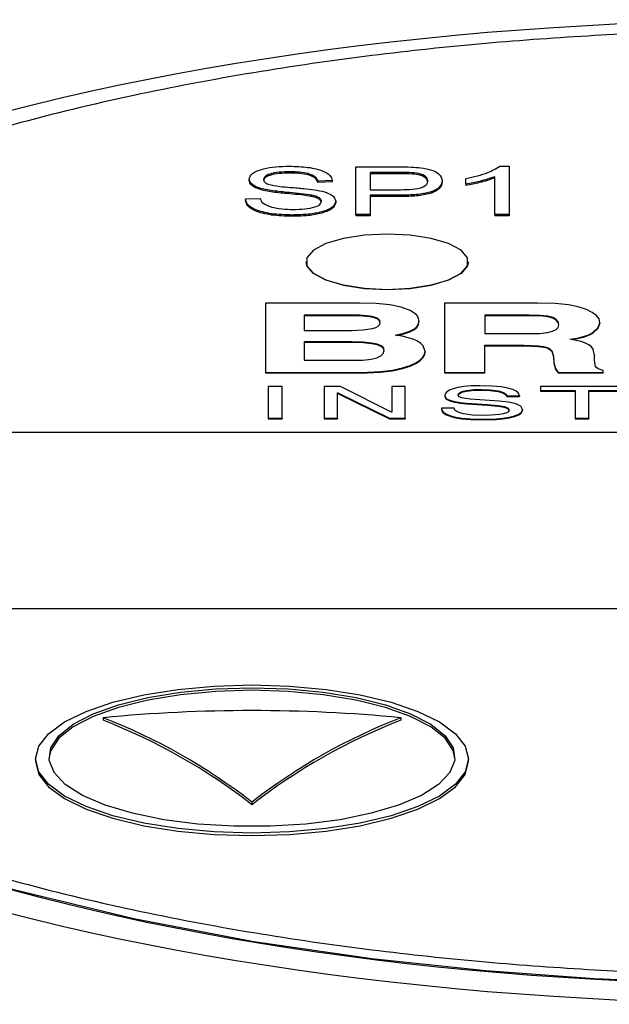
# Model space of a CAD drawing. Header units: inches. Extents: x 2.6 to 13.1, y 0.8 to 9.1.
# Tile 5 of 18: x 7.531 to 7.745, y 4.546 to 4.904. Entities that reach past the tile are written whole.
import ezdxf

# ---------------------------------------------------------------- set-up
doc = ezdxf.new("R2010")
doc.units = ezdxf.units.IN
doc.header["$MEASUREMENT"] = 0

msp = doc.modelspace()

# ---------------------------------------------------------------- linework, layer by layer
at = {"color": 7, "linetype": 'Continuous', "lineweight": 25}
for p, q in [((7.65277, 4.83331), (7.65277, 4.8506)), ((7.65277, 4.8506), (7.66834, 4.8506)), ((7.70517, 4.85082), (7.70858, 4.85082)), ((7.70858, 4.85082), (7.70858, 4.83331)), ((7.62887, 4.8488), (7.62887, 4.84833)), ((7.66892, 4.84858), (7.65802, 4.84858)), ((7.65802, 4.84858), (7.65802, 4.84229)), ((7.66892, 4.84811), (7.65802, 4.84811)), ((7.70333, 4.83331), (7.70333, 4.847)), ((7.61403, 4.84609), (7.61403, 4.84562)), ((7.64423, 4.84566), (7.63898, 4.84543)), ((7.63898, 4.84543), (7.63898, 4.84496)), ((7.64423, 4.84519), (7.63898, 4.84496)), ((7.64423, 4.84566), (7.64423, 4.84519)), ((7.68428, 4.84559), (7.68428, 4.84512)), ((7.69282, 4.84431), (7.69282, 4.84633)), ((7.69282, 4.84431), (7.69282, 4.84384)), ((7.65802, 4.84229), (7.66902, 4.84229)), ((7.66869, 4.84027), (7.65802, 4.84027)), ((7.65802, 4.84027), (7.65802, 4.83331)), ((7.66869, 4.84027), (7.66869, 4.8398)), ((7.61272, 4.83892), (7.61797, 4.83914)), ((7.61272, 4.83892), (7.61272, 4.83845)), ((7.64555, 4.83812), (7.64555, 4.83765)), ((7.66869, 4.8398), (7.65802, 4.8398)), ((7.62962, 4.83308), (7.62962, 4.83261)), ((7.65277, 4.83331), (7.65277, 4.83284)), ((7.65802, 4.83331), (7.65277, 4.83331)), ((7.65802, 4.83284), (7.65277, 4.83284)), ((7.65802, 4.83331), (7.65802, 4.83284)), ((7.70858, 4.83331), (7.70333, 4.83331)), ((7.70333, 4.83331), (7.70333, 4.83284)), ((7.70858, 4.83284), (7.70333, 4.83284)), ((7.70858, 4.83331), (7.70858, 4.83284)), ((7.63473, 4.81607), (7.63473, 4.816)), ((7.69379, 4.816), (7.69379, 4.81607)), ((7.65418, 4.80106), (7.61997, 4.80106)), ((7.61997, 4.80106), (7.61997, 4.77583)), ((7.66018, 4.80087), (7.65418, 4.80106)), ((7.66524, 4.80035), (7.66018, 4.80087)), ((7.68509, 4.80106), (7.68509, 4.77583)), ((7.71893, 4.80106), (7.68509, 4.80106)), ((7.72535, 4.80087), (7.71893, 4.80106)), ((7.7301, 4.80041), (7.72535, 4.80087)), ((7.73371, 4.79967), (7.7301, 4.80041)), ((7.66936, 4.79952), (7.66524, 4.80035)), ((7.67253, 4.79837), (7.66936, 4.79952)), ((7.67395, 4.79753), (7.67253, 4.79837)), ((7.67497, 4.7966), (7.67395, 4.79753)), ((7.73672, 4.79865), (7.73371, 4.79967)), ((7.73873, 4.79764), (7.73672, 4.79865)), ((7.74028, 4.79653), (7.73873, 4.79764)), ((7.6495, 4.79668), (7.63402, 4.79668)), ((7.63402, 4.79668), (7.63402, 4.79111)), ((7.6495, 4.79645), (7.63402, 4.79645)), ((7.65415, 4.79658), (7.6495, 4.79668)), ((7.6495, 4.79668), (7.6495, 4.79645)), ((7.65415, 4.79635), (7.6495, 4.79645)), ((7.6579, 4.79629), (7.65415, 4.79658)), ((7.65415, 4.79658), (7.65415, 4.79635)), ((7.6579, 4.79606), (7.65415, 4.79635)), ((7.65957, 4.79593), (7.6579, 4.79629)), ((7.6579, 4.79629), (7.6579, 4.79606)), ((7.65957, 4.7957), (7.6579, 4.79606)), ((7.66077, 4.79542), (7.65957, 4.79593)), ((7.65957, 4.79593), (7.65957, 4.7957)), ((7.66077, 4.79519), (7.65957, 4.7957)), ((7.66148, 4.79476), (7.66077, 4.79542)), ((7.66077, 4.79542), (7.66077, 4.79519)), ((7.66148, 4.79453), (7.66077, 4.79519)), ((7.66172, 4.79396), (7.66148, 4.79476)), ((7.66148, 4.79476), (7.66148, 4.79453)), ((7.66169, 4.79383), (7.66148, 4.79453)), ((7.66154, 4.79322), (7.66172, 4.79396)), ((7.67496, 4.79243), (7.67557, 4.79342)), ((7.67558, 4.7956), (7.67497, 4.7966)), ((7.67557, 4.79342), (7.67578, 4.79452)), ((7.67557, 4.79319), (7.67578, 4.79429)), ((7.67557, 4.79342), (7.67557, 4.79319)), ((7.67578, 4.79452), (7.67558, 4.7956)), ((7.67578, 4.79452), (7.67578, 4.79429)), ((7.71589, 4.79668), (7.6997, 4.79668)), ((7.6997, 4.79668), (7.6997, 4.78992)), ((7.71589, 4.79645), (7.6997, 4.79645)), ((7.71985, 4.79657), (7.71589, 4.79668)), ((7.71589, 4.79668), (7.71589, 4.79645)), ((7.71985, 4.79634), (7.71589, 4.79645)), ((7.72268, 4.79624), (7.71985, 4.79657)), ((7.71985, 4.79657), (7.71985, 4.79634)), ((7.72268, 4.79601), (7.71985, 4.79634)), ((7.72444, 4.79575), (7.72268, 4.79624)), ((7.72268, 4.79624), (7.72268, 4.79601)), ((7.72444, 4.79552), (7.72268, 4.79601)), ((7.72569, 4.79508), (7.72444, 4.79575)), ((7.72444, 4.79575), (7.72444, 4.79552)), ((7.72569, 4.79485), (7.72444, 4.79552)), ((7.72645, 4.79421), (7.72569, 4.79508)), ((7.72569, 4.79508), (7.72569, 4.79485)), ((7.72645, 4.79398), (7.72569, 4.79485)), ((7.7267, 4.79316), (7.72645, 4.79421)), ((7.72645, 4.79421), (7.72645, 4.79398)), ((7.72667, 4.79306), (7.72645, 4.79398)), ((7.74127, 4.79529), (7.74028, 4.79653)), ((7.74095, 4.7921), (7.74159, 4.79388)), ((7.74095, 4.79187), (7.74159, 4.79365)), ((7.74159, 4.79388), (7.74127, 4.79529)), ((7.74159, 4.79388), (7.74159, 4.79365)), ((7.63402, 4.79111), (7.65131, 4.79111)), ((7.65131, 4.79111), (7.65551, 4.79127)), ((7.65551, 4.79127), (7.65883, 4.79174)), ((7.65883, 4.79174), (7.6601, 4.79211)), ((7.6601, 4.79211), (7.661, 4.7926)), ((7.661, 4.7926), (7.66154, 4.79322)), ((7.66711, 4.78936), (7.67024, 4.79005)), ((7.66772, 4.78926), (7.67024, 4.78982)), ((7.67024, 4.79005), (7.6725, 4.7908)), ((7.67024, 4.78982), (7.6725, 4.79057)), ((7.67024, 4.79005), (7.67024, 4.78982)), ((7.6725, 4.7908), (7.67394, 4.79156)), ((7.6725, 4.79057), (7.67394, 4.79133)), ((7.6725, 4.7908), (7.6725, 4.79057)), ((7.67394, 4.79156), (7.67496, 4.79243)), ((7.67394, 4.79133), (7.67496, 4.7922)), ((7.67394, 4.79156), (7.67394, 4.79133)), ((7.67496, 4.7922), (7.67557, 4.79319)), ((7.67496, 4.79243), (7.67496, 4.7922)), ((7.6997, 4.78992), (7.71548, 4.78992)), ((7.71548, 4.78992), (7.7196, 4.79002)), ((7.7196, 4.79002), (7.72254, 4.79033)), ((7.72254, 4.79033), (7.72436, 4.79078)), ((7.72436, 4.79078), (7.72566, 4.7914)), ((7.72566, 4.7914), (7.72644, 4.79219)), ((7.72644, 4.79219), (7.7267, 4.79316)), ((7.73756, 4.78954), (7.73904, 4.79035)), ((7.73756, 4.78931), (7.73904, 4.79012)), ((7.73904, 4.79035), (7.74095, 4.7921)), ((7.73904, 4.79012), (7.74095, 4.79187)), ((7.73904, 4.79035), (7.73904, 4.79012)), ((7.74095, 4.7921), (7.74095, 4.79187)), ((7.6515, 4.78692), (7.63402, 4.78692)), ((7.63402, 4.78692), (7.63402, 4.78021)), ((7.6515, 4.78669), (7.63402, 4.78669)), ((7.65555, 4.78681), (7.6515, 4.78692)), ((7.6515, 4.78692), (7.6515, 4.78669)), ((7.65555, 4.78658), (7.6515, 4.78669)), ((7.65859, 4.7865), (7.65555, 4.78681)), ((7.65555, 4.78681), (7.65555, 4.78658)), ((7.65859, 4.78627), (7.65555, 4.78658)), ((7.66057, 4.78605), (7.65859, 4.7865)), ((7.65859, 4.7865), (7.65859, 4.78627)), ((7.66057, 4.78582), (7.65859, 4.78627)), ((7.66964, 4.78896), (7.66711, 4.78936)), ((7.67185, 4.78845), (7.66964, 4.78896)), ((7.67372, 4.78785), (7.67185, 4.78845)), ((7.67526, 4.78714), (7.67372, 4.78785)), ((7.67646, 4.78634), (7.67526, 4.78714)), ((7.67732, 4.78545), (7.67646, 4.78634)), ((7.73061, 4.7879), (7.73334, 4.78832)), ((7.73482, 4.78704), (7.73061, 4.7879)), ((7.73126, 4.78777), (7.73334, 4.78809)), ((7.73334, 4.78832), (7.73566, 4.78887)), ((7.73334, 4.78809), (7.73566, 4.78864)), ((7.73334, 4.78832), (7.73334, 4.78809)), ((7.73638, 4.78651), (7.73482, 4.78704)), ((7.73566, 4.78887), (7.73756, 4.78954)), ((7.73566, 4.78864), (7.73756, 4.78931)), ((7.73566, 4.78887), (7.73566, 4.78864)), ((7.73759, 4.7859), (7.73638, 4.78651)), ((7.73756, 4.78954), (7.73756, 4.78931)), ((7.66198, 4.78545), (7.66057, 4.78605)), ((7.66057, 4.78605), (7.66057, 4.78582)), ((7.66198, 4.78522), (7.66057, 4.78582)), ((7.66195, 4.78185), (7.66282, 4.78273)), ((7.66283, 4.7847), (7.66198, 4.78545)), ((7.66198, 4.78545), (7.66198, 4.78522)), ((7.66283, 4.78447), (7.66198, 4.78522)), ((7.66282, 4.78273), (7.66311, 4.7838)), ((7.66311, 4.7838), (7.66283, 4.7847)), ((7.66283, 4.7847), (7.66283, 4.78447)), ((7.66308, 4.78367), (7.66283, 4.78447)), ((7.67801, 4.78344), (7.67732, 4.78545)), ((7.67781, 4.78235), (7.67801, 4.78344)), ((7.67781, 4.78212), (7.67801, 4.78321)), ((7.67801, 4.78344), (7.67801, 4.78321)), ((7.6997, 4.78573), (7.71405, 4.78573)), ((7.6997, 4.77583), (7.6997, 4.78573)), ((7.6997, 4.7855), (7.71405, 4.7855)), ((7.71405, 4.78573), (7.71922, 4.78553)), ((7.71405, 4.78573), (7.71405, 4.7855)), ((7.71405, 4.7855), (7.71922, 4.7853)), ((7.71922, 4.78553), (7.72107, 4.78528)), ((7.71922, 4.78553), (7.71922, 4.7853)), ((7.71922, 4.7853), (7.72107, 4.78505)), ((7.72107, 4.78528), (7.72243, 4.78493)), ((7.72107, 4.78528), (7.72107, 4.78505)), ((7.72107, 4.78505), (7.72243, 4.7847)), ((7.72243, 4.78493), (7.72341, 4.78442)), ((7.72243, 4.78493), (7.72243, 4.7847)), ((7.72243, 4.7847), (7.72341, 4.78419)), ((7.72341, 4.78442), (7.72412, 4.78372)), ((7.72341, 4.78442), (7.72341, 4.78419)), ((7.72341, 4.78419), (7.72412, 4.78349)), ((7.72412, 4.78372), (7.72475, 4.78171)), ((7.72412, 4.78372), (7.72412, 4.78349)), ((7.72412, 4.78349), (7.72475, 4.78148)), ((7.73849, 4.78516), (7.73759, 4.7859)), ((7.73913, 4.78426), (7.73849, 4.78516)), ((7.73964, 4.78195), (7.73913, 4.78426)), ((7.63402, 4.78021), (7.65126, 4.78021)), ((7.65126, 4.78021), (7.65536, 4.78032)), ((7.65536, 4.78032), (7.65845, 4.78065)), ((7.65845, 4.78065), (7.66049, 4.78116)), ((7.66049, 4.78116), (7.66195, 4.78185)), ((7.6726, 4.77834), (7.67486, 4.77942)), ((7.6726, 4.77811), (7.67486, 4.77919)), ((7.67486, 4.77942), (7.67623, 4.78034)), ((7.67486, 4.77919), (7.67623, 4.78011)), ((7.67486, 4.77942), (7.67486, 4.77919)), ((7.67623, 4.78034), (7.67722, 4.78132)), ((7.67623, 4.78011), (7.67722, 4.78109)), ((7.67623, 4.78034), (7.67623, 4.78011)), ((7.67722, 4.78132), (7.67781, 4.78235)), ((7.67722, 4.78109), (7.67781, 4.78212)), ((7.67722, 4.78132), (7.67722, 4.78109)), ((7.67781, 4.78235), (7.67781, 4.78212)), ((7.72475, 4.78171), (7.72485, 4.77936)), ((7.72475, 4.78171), (7.72475, 4.78148)), ((7.72475, 4.78148), (7.72485, 4.77913)), ((7.72485, 4.77936), (7.72545, 4.77718)), ((7.72485, 4.77936), (7.72485, 4.77913)), ((7.72485, 4.77913), (7.72545, 4.77695)), ((7.73964, 4.78025), (7.73964, 4.78195)), ((7.73964, 4.78195), (7.73964, 4.78172)), ((7.73964, 4.78025), (7.73964, 4.78172)), ((7.74003, 4.7779), (7.73964, 4.78025)), ((7.61997, 4.77583), (7.65185, 4.77583)), ((7.61997, 4.77583), (7.61997, 4.7756)), ((7.61997, 4.7756), (7.65185, 4.7756)), ((7.65185, 4.77583), (7.65705, 4.77592)), ((7.65185, 4.77583), (7.65185, 4.7756)), ((7.65185, 4.7756), (7.65705, 4.77569)), ((7.65705, 4.77592), (7.66185, 4.77617)), ((7.65705, 4.77569), (7.66185, 4.77594)), ((7.65705, 4.77592), (7.65705, 4.77569)), ((7.66185, 4.77617), (7.66615, 4.77666)), ((7.66185, 4.77594), (7.66615, 4.77643)), ((7.66185, 4.77617), (7.66185, 4.77594)), ((7.66615, 4.77666), (7.66984, 4.77744)), ((7.66615, 4.77643), (7.66984, 4.77721)), ((7.66615, 4.77666), (7.66615, 4.77643)), ((7.66984, 4.77744), (7.6726, 4.77834)), ((7.66984, 4.77721), (7.6726, 4.77811)), ((7.66984, 4.77744), (7.66984, 4.77721)), ((7.6726, 4.77834), (7.6726, 4.77811)), ((7.68509, 4.77583), (7.6997, 4.77583)), ((7.68509, 4.77583), (7.68509, 4.7756)), ((7.68509, 4.7756), (7.6997, 4.7756)), ((7.6997, 4.77583), (7.6997, 4.7756)), ((7.72545, 4.77718), (7.72638, 4.77583)), ((7.72545, 4.77718), (7.72545, 4.77695)), ((7.72545, 4.77695), (7.72638, 4.7756)), ((7.72638, 4.77583), (7.74271, 4.77583)), ((7.72638, 4.77583), (7.72638, 4.7756)), ((7.72638, 4.7756), (7.74271, 4.7756)), ((7.74098, 4.77706), (7.74003, 4.7779)), ((7.74271, 4.77646), (7.74098, 4.77706)), ((7.74271, 4.77583), (7.74271, 4.77646)), ((7.74271, 4.77583), (7.74271, 4.7756)), ((7.626, 4.77064), (7.62099, 4.77064)), ((7.62099, 4.77064), (7.62099, 4.75911)), ((7.626, 4.75911), (7.626, 4.77064)), ((7.64724, 4.77064), (7.6413, 4.77064)), ((7.6413, 4.77064), (7.6413, 4.75911)), ((7.64615, 4.76842), (7.64626, 4.76842)), ((7.64615, 4.75911), (7.64615, 4.76842)), ((7.64615, 4.76819), (7.64626, 4.76819)), ((7.64626, 4.76842), (7.66511, 4.75911)), ((7.64626, 4.76842), (7.64626, 4.76819)), ((7.64626, 4.76819), (7.66511, 4.75888)), ((7.66579, 4.76132), (7.64724, 4.77064)), ((7.66589, 4.77064), (7.66589, 4.76132)), ((7.67074, 4.77064), (7.66589, 4.77064)), ((7.67074, 4.75911), (7.67074, 4.77064)), ((7.68589, 4.7687), (7.68534, 4.76805)), ((7.68683, 4.7693), (7.68589, 4.7687)), ((7.68817, 4.76984), (7.68683, 4.7693)), ((7.68993, 4.77029), (7.68817, 4.76984)), ((7.69214, 4.77064), (7.68993, 4.77029)), ((7.69002, 4.76759), (7.69025, 4.76818)), ((7.69025, 4.76818), (7.6909, 4.76864)), ((7.69025, 4.76795), (7.6909, 4.76841)), ((7.69025, 4.76818), (7.69025, 4.76795)), ((7.6909, 4.76864), (7.69187, 4.769)), ((7.6909, 4.76841), (7.69187, 4.76877)), ((7.6909, 4.76864), (7.6909, 4.76841)), ((7.69187, 4.769), (7.69307, 4.76926)), ((7.69187, 4.76877), (7.69307, 4.76903)), ((7.69187, 4.769), (7.69187, 4.76877)), ((7.69479, 4.77087), (7.69214, 4.77064)), ((7.69307, 4.76926), (7.69584, 4.76954)), ((7.69307, 4.76903), (7.69584, 4.76931)), ((7.69307, 4.76926), (7.69307, 4.76903)), ((7.69792, 4.77095), (7.69479, 4.77087)), ((7.69584, 4.76954), (7.69849, 4.76961)), ((7.69584, 4.76954), (7.69584, 4.76931)), ((7.69584, 4.76931), (7.69849, 4.76938)), ((7.70226, 4.77084), (7.69792, 4.77095)), ((7.69849, 4.76961), (7.70166, 4.7695)), ((7.69849, 4.76961), (7.69849, 4.76938)), ((7.69849, 4.76938), (7.70166, 4.76927)), ((7.70166, 4.7695), (7.70456, 4.76911)), ((7.70166, 4.7695), (7.70166, 4.76927)), ((7.70166, 4.76927), (7.70456, 4.76888)), ((7.70563, 4.77055), (7.70226, 4.77084)), ((7.70456, 4.76911), (7.70577, 4.76879)), ((7.70456, 4.76911), (7.70456, 4.76888)), ((7.70456, 4.76888), (7.70577, 4.76856)), ((7.70814, 4.77012), (7.70563, 4.77055)), ((7.70577, 4.76879), (7.70673, 4.76839)), ((7.70577, 4.76879), (7.70577, 4.76856)), ((7.70577, 4.76856), (7.70673, 4.76816)), ((7.70673, 4.76839), (7.70739, 4.76788)), ((7.70673, 4.76839), (7.70673, 4.76816)), ((7.70673, 4.76816), (7.70739, 4.76765)), ((7.70994, 4.76958), (7.70814, 4.77012)), ((7.71114, 4.76899), (7.70994, 4.76958)), ((7.71187, 4.76838), (7.71114, 4.76899)), ((7.71239, 4.76727), (7.71187, 4.76838)), ((7.71998, 4.77064), (7.71998, 4.76926)), ((7.7501, 4.77064), (7.71998, 4.77064)), ((7.71998, 4.76926), (7.73254, 4.76926)), ((7.71998, 4.76926), (7.71998, 4.76903)), ((7.71998, 4.76903), (7.73254, 4.76903)), ((7.73254, 4.76926), (7.73254, 4.75911)), ((7.73755, 4.76926), (7.7501, 4.76926)), ((7.73755, 4.75911), (7.73755, 4.76926)), ((7.73755, 4.76903), (7.7501, 4.76903)), ((7.68534, 4.76805), (7.68516, 4.76738)), ((7.68516, 4.76738), (7.6854, 4.7667)), ((7.68516, 4.76738), (7.68516, 4.76715)), ((7.68516, 4.76715), (7.6854, 4.76647)), ((7.6854, 4.7667), (7.68605, 4.76613)), ((7.6854, 4.7667), (7.6854, 4.76647)), ((7.6854, 4.76647), (7.68605, 4.7659)), ((7.68605, 4.76613), (7.68702, 4.76569)), ((7.68605, 4.76613), (7.68605, 4.7659)), ((7.68605, 4.7659), (7.68702, 4.76546)), ((7.68702, 4.76569), (7.6882, 4.76534)), ((7.68702, 4.76569), (7.68702, 4.76546)), ((7.68702, 4.76546), (7.6882, 4.76511)), ((7.6882, 4.76534), (7.69081, 4.76488)), ((7.6882, 4.76534), (7.6882, 4.76511)), ((7.6882, 4.76511), (7.69081, 4.76465)), ((7.6904, 4.76697), (7.69002, 4.76759)), ((7.69007, 4.7675), (7.69025, 4.76795)), ((7.6914, 4.76655), (7.6904, 4.76697)), ((7.69081, 4.76488), (7.69306, 4.76467)), ((7.69081, 4.76488), (7.69081, 4.76465)), ((7.69081, 4.76465), (7.69306, 4.76444)), ((7.69281, 4.76629), (7.6914, 4.76655)), ((7.69441, 4.76613), (7.69281, 4.76629)), ((7.69306, 4.76467), (7.70066, 4.76412)), ((7.69306, 4.76467), (7.69306, 4.76444)), ((7.705, 4.76537), (7.69441, 4.76613)), ((7.70834, 4.765), (7.705, 4.76537)), ((7.70739, 4.76788), (7.70769, 4.76727)), ((7.70739, 4.76788), (7.70739, 4.76765)), ((7.70739, 4.76765), (7.70769, 4.76704)), ((7.70769, 4.76727), (7.71239, 4.76727)), ((7.70769, 4.76727), (7.70769, 4.76704)), ((7.70769, 4.76704), (7.71239, 4.76704)), ((7.71101, 4.76438), (7.70834, 4.765)), ((7.71239, 4.76727), (7.71239, 4.76704)), ((7.66589, 4.76132), (7.66579, 4.76132)), ((7.68392, 4.76283), (7.68407, 4.76205)), ((7.68862, 4.76283), (7.68392, 4.76283)), ((7.68392, 4.76283), (7.68392, 4.7626)), ((7.68392, 4.7626), (7.68407, 4.76182)), ((7.68407, 4.76205), (7.68462, 4.7613)), ((7.68407, 4.76205), (7.68407, 4.76182)), ((7.68407, 4.76182), (7.68462, 4.76107)), ((7.68462, 4.7613), (7.68577, 4.76059)), ((7.68462, 4.7613), (7.68462, 4.76107)), ((7.68462, 4.76107), (7.68577, 4.76036)), ((7.68887, 4.76212), (7.68862, 4.76283)), ((7.68955, 4.76153), (7.68887, 4.76212)), ((7.69061, 4.76106), (7.68955, 4.76153)), ((7.69196, 4.7607), (7.69061, 4.76106)), ((7.69306, 4.76444), (7.70066, 4.76389)), ((7.70066, 4.76412), (7.70447, 4.76378)), ((7.70066, 4.76412), (7.70066, 4.76389)), ((7.70066, 4.76389), (7.70447, 4.76355)), ((7.70447, 4.76378), (7.7069, 4.76338)), ((7.70447, 4.76378), (7.70447, 4.76355)), ((7.70447, 4.76355), (7.7069, 4.76315)), ((7.70756, 4.76108), (7.70645, 4.76074)), ((7.7069, 4.76338), (7.70819, 4.76284)), ((7.7069, 4.76338), (7.7069, 4.76315)), ((7.7069, 4.76315), (7.70819, 4.76261)), ((7.7083, 4.76152), (7.70756, 4.76108)), ((7.70819, 4.76284), (7.70857, 4.76208)), ((7.70819, 4.76284), (7.70819, 4.76261)), ((7.70819, 4.76261), (7.70851, 4.76196)), ((7.70857, 4.76208), (7.7083, 4.76152)), ((7.71278, 4.76349), (7.71101, 4.76438)), ((7.71205, 4.76059), (7.71306, 4.76135)), ((7.71205, 4.76036), (7.71306, 4.76112)), ((7.71342, 4.76229), (7.71278, 4.76349)), ((7.71306, 4.76135), (7.71342, 4.76229)), ((7.71306, 4.76112), (7.71342, 4.76206)), ((7.71306, 4.76135), (7.71306, 4.76112)), ((7.71342, 4.76229), (7.71342, 4.76206)), ((7.62099, 4.75911), (7.626, 4.75911)), ((7.62099, 4.75911), (7.62099, 4.75888)), ((7.62099, 4.75888), (7.626, 4.75888)), ((7.626, 4.75911), (7.626, 4.75888)), ((7.6413, 4.75911), (7.6413, 4.75888)), ((7.6413, 4.75911), (7.64615, 4.75911)), ((7.6413, 4.75888), (7.64615, 4.75888)), ((7.64615, 4.75911), (7.64615, 4.75888)), ((7.66511, 4.75911), (7.67074, 4.75911)), ((7.66511, 4.75911), (7.66511, 4.75888)), ((7.66511, 4.75888), (7.67074, 4.75888)), ((7.67074, 4.75911), (7.67074, 4.75888)), ((7.68577, 4.76059), (7.68769, 4.75991)), ((7.68577, 4.76059), (7.68577, 4.76036)), ((7.68577, 4.76036), (7.68769, 4.75968)), ((7.68769, 4.75991), (7.68918, 4.75954)), ((7.68769, 4.75991), (7.68769, 4.75968)), ((7.68769, 4.75968), (7.68918, 4.75931)), ((7.68918, 4.75954), (7.69134, 4.75918)), ((7.68918, 4.75954), (7.68918, 4.75931)), ((7.68918, 4.75931), (7.69134, 4.75895)), ((7.69134, 4.75918), (7.69449, 4.75891)), ((7.69134, 4.75918), (7.69134, 4.75895)), ((7.69134, 4.75895), (7.69449, 4.75868)), ((7.69525, 4.76026), (7.69196, 4.7607)), ((7.69449, 4.75891), (7.69891, 4.7588)), ((7.69449, 4.75891), (7.69449, 4.75868)), ((7.69449, 4.75868), (7.69891, 4.75857)), ((7.69885, 4.76014), (7.69525, 4.76026)), ((7.7019, 4.76021), (7.69885, 4.76014)), ((7.69891, 4.7588), (7.70385, 4.75896)), ((7.69891, 4.7588), (7.69891, 4.75857)), ((7.69891, 4.75857), (7.70385, 4.75873)), ((7.70507, 4.76049), (7.7019, 4.76021)), ((7.70385, 4.75896), (7.70629, 4.75919)), ((7.70385, 4.75873), (7.70629, 4.75896)), ((7.70385, 4.75896), (7.70385, 4.75873)), ((7.70645, 4.76074), (7.70507, 4.76049)), ((7.70629, 4.75919), (7.70855, 4.75952)), ((7.70629, 4.75896), (7.70855, 4.75929)), ((7.70629, 4.75919), (7.70629, 4.75896)), ((7.70855, 4.75952), (7.7105, 4.75999)), ((7.70855, 4.75929), (7.7105, 4.75976)), ((7.70855, 4.75952), (7.70855, 4.75929)), ((7.7105, 4.75999), (7.71205, 4.76059)), ((7.7105, 4.75976), (7.71205, 4.76036)), ((7.7105, 4.75999), (7.7105, 4.75976)), ((7.71205, 4.76059), (7.71205, 4.76036)), ((7.73254, 4.75911), (7.73755, 4.75911)), ((7.73254, 4.75911), (7.73254, 4.75888)), ((7.73254, 4.75888), (7.73755, 4.75888)), ((7.73755, 4.75911), (7.73755, 4.75888)), ((8.12194, 4.75389), (7.50186, 4.75389)), ((7.50186, 4.68993), (8.12194, 4.68993)), ((7.50186, 4.68987), (8.12194, 4.68987)), ((7.56091, 4.65017), (7.56091, 4.64923)), ((7.66918, 4.65017), (7.66918, 4.64923)), ((7.53631, 4.63516), (7.53631, 4.63422)), ((7.69379, 4.63422), (7.69379, 4.63516)), ((7.61505, 4.61946), (7.61505, 4.61853))]:
    msp.add_line(p, q, dxfattribs=at)
at = {"color": 7, "linetype": 'Continuous', "lineweight": 25, "flags": 128}
for points in [[(7.66426, 4.80597), (7.67258, 4.80638), (7.68022, 4.80757), (7.68657, 4.80946), (7.69112, 4.81187), (7.69349, 4.81463), (7.69349, 4.81751), (7.69112, 4.82026), (7.68657, 4.82268), (7.68022, 4.82457), (7.67258, 4.82576), (7.66426, 4.82617), (7.65594, 4.82576), (7.64829, 4.82457), (7.64194, 4.82268), (7.6374, 4.82026), (7.63503, 4.81751), (7.63503, 4.81463), (7.6374, 4.81187), (7.64194, 4.80946), (7.64829, 4.80757), (7.65594, 4.80638), (7.66426, 4.80597)], [(7.66426, 4.80591), (7.65594, 4.80631), (7.64829, 4.80751), (7.64194, 4.80939), (7.6374, 4.81181), (7.63503, 4.81457), (7.63473, 4.816)], [(7.69379, 4.816), (7.69349, 4.81457), (7.69112, 4.81181), (7.68657, 4.80939), (7.68022, 4.80751), (7.67258, 4.80631), (7.66426, 4.80591)], [(7.92367, 4.55806), (7.88415, 4.5552), (7.84684, 4.55364), (7.8119, 4.55317), (7.77695, 4.55364), (7.73964, 4.5552), (7.70012, 4.55806), (7.65867, 4.56247), (7.61576, 4.56869), (7.57204, 4.57698), (7.52843, 4.58756), (7.49126, 4.59884), (7.45595, 4.61206), (7.42352, 4.62722), (7.39504, 4.64421), (7.37155, 4.66283), (7.35399, 4.6828), (7.34313, 4.70372), (7.33945, 4.72513), (7.33945, 4.72513)], [(7.61505, 4.66209), (7.62872, 4.66168), (7.64198, 4.66046), (7.65442, 4.65848), (7.66566, 4.65579), (7.67536, 4.65247), (7.68324, 4.64862), (7.68904, 4.64437), (7.69259, 4.63983), (7.69379, 4.63516), (7.69259, 4.63048), (7.68904, 4.62595), (7.68324, 4.62169), (7.67536, 4.61785), (7.66566, 4.61453), (7.65442, 4.61183), (7.64198, 4.60985), (7.62872, 4.60864), (7.61505, 4.60823), (7.60137, 4.60864), (7.58811, 4.60985), (7.57568, 4.61183), (7.56443, 4.61453), (7.55473, 4.61785), (7.54685, 4.62169), (7.54105, 4.62595), (7.5375, 4.63048), (7.53631, 4.63516), (7.5375, 4.63983), (7.54105, 4.64437), (7.54685, 4.64862), (7.55473, 4.65247), (7.56443, 4.65579), (7.57568, 4.65848), (7.58811, 4.66046), (7.60137, 4.66168), (7.61505, 4.66209)], [(7.61505, 4.66108), (7.62823, 4.66067), (7.64098, 4.65947), (7.65291, 4.65751), (7.66361, 4.65484), (7.67276, 4.65157), (7.68005, 4.6478), (7.68525, 4.64363), (7.6882, 4.63922), (7.68879, 4.6347), (7.68701, 4.63021), (7.68292, 4.62591), (7.67665, 4.62192), (7.6684, 4.61838), (7.65844, 4.61541), (7.64707, 4.61308), (7.63468, 4.61149), (7.62166, 4.61069), (7.60843, 4.61069), (7.59541, 4.61149), (7.58302, 4.61308), (7.57166, 4.61541), (7.56169, 4.61838), (7.55344, 4.62192), (7.54717, 4.62591), (7.54308, 4.63021), (7.5413, 4.6347), (7.54189, 4.63922), (7.54484, 4.64363), (7.55004, 4.6478), (7.55733, 4.65157), (7.56648, 4.65484), (7.57718, 4.65751), (7.58911, 4.65947), (7.60186, 4.66067), (7.61505, 4.66108)], [(7.61505, 4.66015), (7.60186, 4.65974), (7.58911, 4.65854), (7.57718, 4.65657), (7.56648, 4.65391), (7.55733, 4.65064), (7.55004, 4.64686), (7.54484, 4.6427), (7.54189, 4.63829), (7.54124, 4.63536)], [(7.68885, 4.63536), (7.6882, 4.63829), (7.68525, 4.6427), (7.68005, 4.64686), (7.67276, 4.65064), (7.66361, 4.65391), (7.65291, 4.65657), (7.64098, 4.65854), (7.62823, 4.65974), (7.61505, 4.66015)], [(7.53631, 4.63422), (7.5375, 4.62955), (7.54105, 4.62501), (7.54685, 4.62076), (7.55473, 4.61691), (7.56443, 4.61359), (7.57568, 4.6109), (7.58811, 4.60892), (7.60137, 4.6077), (7.61505, 4.60729)], [(7.61505, 4.60729), (7.62872, 4.6077), (7.64198, 4.60892), (7.65442, 4.6109), (7.66566, 4.61359), (7.67536, 4.61691), (7.68324, 4.62076), (7.68904, 4.62501), (7.69259, 4.62955), (7.69379, 4.63422)]]:
    msp.add_lwpolyline(points, dxfattribs=at)
at = {"color": 7, "linetype": 'Continuous', "lineweight": 25}
for centre, radius, start, end in [((7.61505, 4.09173), 0.56105, 84.4631, 95.5369), ((7.4836, 4.4508), 0.21383, 52.0681, 68.8036), ((7.74649, 4.4508), 0.21383, 111.1964, 127.9319), ((7.48381, 4.45022), 0.21342, 52.0541, 68.8217), ((7.74628, 4.45022), 0.21342, 111.1783, 127.9459)]:
    msp.add_arc(centre, radius, start, end, dxfattribs=at)
msp.add_ellipse((7.8119, 4.72502), major_axis=(0.49213, 0), ratio=0.36397, dxfattribs=at)
msp.add_ellipse((7.8119, 4.72502), major_axis=(0.47244, 0), ratio=0.36397, start_param=3.141593, end_param=6.283185, dxfattribs=at)
for points, knots in [([(7.8119, 4.90037), (7.82356, 4.90028), (7.84775, 4.90009), (7.88517, 4.89847), (7.92481, 4.89562), (7.96638, 4.89119), (8.00942, 4.88495), (8.05324, 4.87663), (8.09496, 4.8665), (8.1338, 4.85471), (8.16914, 4.84147), (8.20157, 4.8263), (8.23005, 4.8093), (8.25352, 4.79067), (8.27105, 4.77071), (8.28189, 4.74981), (8.28556, 4.72842), (8.28189, 4.70702), (8.27105, 4.68612), (8.25352, 4.66616), (8.23005, 4.64754), (8.20157, 4.63054), (8.16914, 4.61537), (8.1338, 4.60212), (8.09496, 4.59034), (8.05324, 4.58021), (8.00942, 4.57189), (7.96638, 4.56564), (7.92481, 4.56121), (7.88517, 4.55835), (7.84775, 4.55679), (7.8119, 4.55631), (7.77604, 4.55679), (7.73862, 4.55835), (7.69898, 4.56121), (7.65741, 4.56564), (7.61438, 4.57189), (7.57055, 4.58021), (7.52883, 4.59034), (7.48999, 4.60212), (7.45466, 4.61537), (7.42222, 4.63054), (7.39374, 4.64754), (7.37027, 4.66616), (7.35274, 4.68612), (7.3419, 4.70702), (7.33823, 4.72842), (7.3419, 4.74981), (7.35274, 4.77071), (7.37027, 4.79067), (7.39374, 4.8093), (7.42222, 4.8263), (7.45466, 4.84147), (7.48999, 4.85471), (7.52883, 4.8665), (7.57055, 4.87663), (7.61438, 4.88495), (7.65741, 4.89119), (7.69898, 4.89562), (7.73862, 4.89847), (7.77604, 4.90009), (7.80023, 4.90028), (7.8119, 4.90037)], [0, 0, 0, 0, 0.011419, 0.023689, 0.036877, 0.051049, 0.066268, 0.082587, 0.100044, 0.116267, 0.13336, 0.151287, 0.169982, 0.189347, 0.209248, 0.229527, 0.25, 0.270473, 0.290752, 0.310653, 0.330018, 0.348713, 0.36664, 0.383733, 0.399956, 0.417413, 0.433732, 0.448951, 0.463123, 0.476311, 0.488581, 0.5, 0.511419, 0.523689, 0.536877, 0.551049, 0.566268, 0.582587, 0.600044, 0.616267, 0.63336, 0.651287, 0.669982, 0.689347, 0.709248, 0.729527, 0.75, 0.770473, 0.790752, 0.810653, 0.830018, 0.848713, 0.86664, 0.883733, 0.899956, 0.917413, 0.933732, 0.948951, 0.963123, 0.976311, 0.988581, 1, 1, 1, 1]), ([(7.61403, 4.84609), (7.61425, 4.84682), (7.61468, 4.84827), (7.61869, 4.84989), (7.62369, 4.85072), (7.62703, 4.85079), (7.6287, 4.85082)], [0, 0, 0, 0, 0.279697, 0.558854, 0.77913, 1, 1, 1, 1]), ([(7.6287, 4.85082), (7.63099, 4.85076), (7.63555, 4.85063), (7.64092, 4.84929), (7.64373, 4.84749), (7.64406, 4.84627), (7.64423, 4.84566)], [0, 0, 0, 0, 0.2801553, 0.5590638, 0.7792847, 1, 1, 1, 1]), ([(7.66834, 4.8506), (7.66988, 4.8506), (7.67262, 4.85059), (7.67528, 4.85036), (7.67645, 4.85026)], [0, 0, 0, 0, 0.560429, 1, 1, 1, 1]), ([(7.69282, 4.84633), (7.69569, 4.84699), (7.70082, 4.84818), (7.70384, 4.85001), (7.70517, 4.85082)], [0, 0, 0, 0, 0.560204, 1, 1, 1, 1]), ([(7.62887, 4.8488), (7.62755, 4.84878), (7.6249, 4.84873), (7.62155, 4.84811), (7.61956, 4.84711), (7.61938, 4.8464), (7.61928, 4.84604)], [0, 0, 0, 0, 0.2809288, 0.5599766, 0.7797524, 1, 1, 1, 1]), ([(7.62887, 4.84833), (7.62755, 4.84831), (7.6249, 4.84826), (7.62155, 4.84764), (7.61956, 4.84664), (7.61938, 4.84593), (7.61928, 4.84557)], [0, 0, 0, 0, 0.280929, 0.559977, 0.779752, 1, 1, 1, 1]), ([(7.63898, 4.84543), (7.63879, 4.84594), (7.6384, 4.84695), (7.63592, 4.84816), (7.63238, 4.84874), (7.63004, 4.84878), (7.62887, 4.8488)], [0, 0, 0, 0, 0.280757, 0.5593, 0.779211, 1, 1, 1, 1]), ([(7.63898, 4.84496), (7.63879, 4.84547), (7.6384, 4.84648), (7.63592, 4.84769), (7.63238, 4.84827), (7.63004, 4.84831), (7.62887, 4.84833)], [0, 0, 0, 0, 0.280757, 0.5593, 0.779211, 1, 1, 1, 1]), ([(7.67903, 4.84549), (7.67891, 4.84599), (7.67866, 4.84699), (7.67618, 4.84826), (7.67236, 4.84856), (7.67007, 4.84857), (7.66892, 4.84858)], [0, 0, 0, 0, 0.280479, 0.559115, 0.778502, 1, 1, 1, 1]), ([(7.67903, 4.84502), (7.67891, 4.84552), (7.67866, 4.84652), (7.67618, 4.84779), (7.67236, 4.84809), (7.67007, 4.8481), (7.66892, 4.84811)], [0, 0, 0, 0, 0.280479, 0.559115, 0.778502, 1, 1, 1, 1]), ([(7.67645, 4.85026), (7.67784, 4.85001), (7.68064, 4.84951), (7.68372, 4.84781), (7.68407, 4.84643), (7.68428, 4.84559)], [0, 0, 0, 0, 0.279584, 0.560032, 1, 1, 1, 1]), ([(7.70333, 4.847), (7.70157, 4.84641), (7.69842, 4.84534), (7.69453, 4.84463), (7.69282, 4.84431)], [0, 0, 0, 0, 0.559755, 1, 1, 1, 1]), ([(7.62766, 4.84133), (7.62575, 4.84152), (7.62193, 4.84189), (7.61714, 4.84293), (7.61441, 4.84448), (7.61416, 4.84555), (7.61403, 4.84609)], [0, 0, 0, 0, 0.281142, 0.560056, 0.779862, 1, 1, 1, 1]), ([(7.62766, 4.84086), (7.62575, 4.84105), (7.62193, 4.84142), (7.61714, 4.84246), (7.61441, 4.84401), (7.61416, 4.84508), (7.61403, 4.84562)], [0, 0, 0, 0, 0.281142, 0.560056, 0.779862, 1, 1, 1, 1]), ([(7.61928, 4.84604), (7.61933, 4.84568), (7.61941, 4.84504), (7.62047, 4.84452), (7.62093, 4.84429)], [0, 0, 0, 0, 0.5603736, 1, 1, 1, 1]), ([(7.62093, 4.84429), (7.62233, 4.84399), (7.62484, 4.84347), (7.6277, 4.84324), (7.62897, 4.84314)], [0, 0, 0, 0, 0.557866, 1, 1, 1, 1]), ([(7.68428, 4.84559), (7.68411, 4.84478), (7.68376, 4.84318), (7.68003, 4.84116), (7.67424, 4.84034), (7.67054, 4.84029), (7.66869, 4.84027)], [0, 0, 0, 0, 0.280511, 0.559034, 0.778919, 1, 1, 1, 1]), ([(7.68428, 4.84512), (7.68411, 4.84431), (7.68376, 4.84271), (7.68003, 4.84069), (7.67424, 4.83987), (7.67054, 4.83982), (7.66869, 4.8398)], [0, 0, 0, 0, 0.280511, 0.559034, 0.778919, 1, 1, 1, 1]), ([(7.66902, 4.84229), (7.67049, 4.84231), (7.67343, 4.84235), (7.67721, 4.84309), (7.67885, 4.84431), (7.67897, 4.8451), (7.67903, 4.84549)], [0, 0, 0, 0, 0.281153, 0.559073, 0.7789444, 1, 1, 1, 1]), ([(7.70333, 4.84653), (7.70157, 4.84594), (7.69842, 4.84487), (7.69453, 4.84416), (7.69282, 4.84384)], [0, 0, 0, 0, 0.559755, 1, 1, 1, 1]), ([(7.64029, 4.83806), (7.64025, 4.83831), (7.64016, 4.83881), (7.63927, 4.8395), (7.6378, 4.84006), (7.63402, 4.84081), (7.63049, 4.8411), (7.62766, 4.84133)], [0, 0, 0, 0, 0.124972, 0.249815, 0.374598, 0.499572, 1, 1, 1, 1]), ([(7.64029, 4.83759), (7.64025, 4.83784), (7.64016, 4.83834), (7.63927, 4.83903), (7.6378, 4.83959), (7.63402, 4.84034), (7.63049, 4.84063), (7.62766, 4.84086)], [0, 0, 0, 0, 0.124972, 0.249815, 0.374598, 0.499572, 1, 1, 1, 1]), ([(7.62897, 4.84314), (7.63063, 4.843), (7.63361, 4.84276), (7.63648, 4.8424), (7.63775, 4.84225)], [0, 0, 0, 0, 0.5601301, 1, 1, 1, 1]), ([(7.63775, 4.84225), (7.63901, 4.84202), (7.64154, 4.84156), (7.64488, 4.84016), (7.64529, 4.83889), (7.64555, 4.83812)], [0, 0, 0, 0, 0.280966, 0.561401, 1, 1, 1, 1]), ([(7.62962, 4.83308), (7.62708, 4.83316), (7.622, 4.8333), (7.61619, 4.83486), (7.61321, 4.83688), (7.61288, 4.83824), (7.61272, 4.83892)], [0, 0, 0, 0, 0.280063, 0.558927, 0.779176, 1, 1, 1, 1]), ([(7.62962, 4.83261), (7.62708, 4.83269), (7.622, 4.83283), (7.61619, 4.83439), (7.61321, 4.83641), (7.61288, 4.83777), (7.61272, 4.83845)], [0, 0, 0, 0, 0.280063, 0.558927, 0.779176, 1, 1, 1, 1]), ([(7.61797, 4.83914), (7.6182, 4.83854), (7.61866, 4.83733), (7.6218, 4.83595), (7.62591, 4.83521), (7.62868, 4.83514), (7.63007, 4.8351)], [0, 0, 0, 0, 0.280743, 0.559143, 0.77941, 1, 1, 1, 1]), ([(7.64555, 4.83812), (7.64527, 4.83734), (7.64471, 4.83578), (7.64042, 4.83403), (7.635, 4.83318), (7.63142, 4.83312), (7.62962, 4.83308)], [0, 0, 0, 0, 0.279546, 0.558773, 0.779039, 1, 1, 1, 1]), ([(7.64555, 4.83765), (7.64527, 4.83687), (7.64471, 4.83531), (7.64042, 4.83356), (7.635, 4.83271), (7.63142, 4.83265), (7.62962, 4.83261)], [0, 0, 0, 0, 0.2795457, 0.558773, 0.7790389, 1, 1, 1, 1]), ([(7.63007, 4.8351), (7.63149, 4.83513), (7.63432, 4.83519), (7.63785, 4.83587), (7.64, 4.83692), (7.64019, 4.83768), (7.64029, 4.83806)], [0, 0, 0, 0, 0.28085, 0.559959, 0.779767, 1, 1, 1, 1])]:
    msp.add_open_spline(points, degree=3, knots=knots, dxfattribs=at)

doc.saveas('drawing.dxf')
